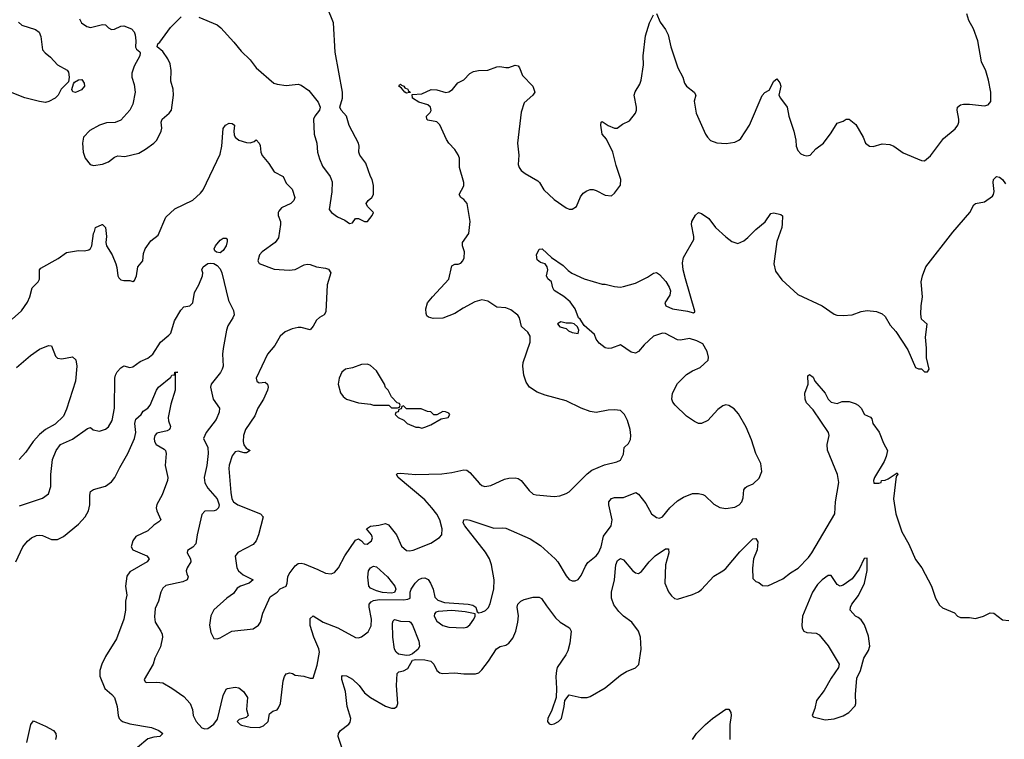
# Model space of a CAD drawing. Header units: inches. Extents: x 2001573 to 2220545, y 644482 to 846830.
# Tile 83 of 256: x 2042139 to 2048681, y 713852 to 718630. Entities that reach past the tile are written whole.
import ezdxf

# ---------------------------------------------------------------- set-up
doc = ezdxf.new("R2010")
doc.units = ezdxf.units.IN
doc.header["$MEASUREMENT"] = 0
doc.layers.add('C0741', color=7, linetype='Continuous')

msp = doc.modelspace()

# ---------------------------------------------------------------- linework, layer by layer
at = {"layer": 'C0741', "color": 5}
for points, elevation in [([(2043330, 718646.7), (2043450, 718596), (2043475.6, 718575.6), (2043561.7, 718481.7), (2043610, 718420.7), (2043670, 718364), (2043710, 718310.8), (2043826.8, 718210), (2043850, 718201.6), (2043910, 718193.4), (2043990, 718202), (2044010, 718195.8), (2044059.3, 718159.3), (2044122.6, 718082.6), (2044136.4, 718050), (2044130.4, 718030), (2044100.3, 717990), (2044092.2, 717970), (2044095.8, 717870), (2044112.4, 717810), (2044118.4, 717750), (2044130, 717706), (2044150, 717657.3), (2044201.6, 717590), (2044214.2, 717554.2), (2044212.5, 717487.5), (2044196, 717370), (2044211.3, 717350), (2044250, 717321), (2044298.5, 717298.5), (2044330, 717278), (2044350, 717282), (2044370, 717311.3), (2044390, 717311), (2044430, 717291), (2044450, 717291.3), (2044481.2, 717330), (2044489, 717350), (2044449, 717390), (2044441.2, 717410), (2044454, 717430), (2044479, 717450), (2044489.2, 717470), (2044489.3, 717530), (2044481.2, 717570), (2044469.6, 717589.6), (2044438.9, 717678.9), (2044399.3, 717730), (2044392.7, 717750), (2044395.1, 717790), (2044389.4, 717810), (2044327.2, 717927.2), (2044309.3, 717990), (2044275.1, 718030), (2044266.6, 718050), (2044282.7, 718110), (2044282.7, 718150), (2044234.5, 718414.5), (2044224.5, 718610), (2044144.5, 718810)], 480), ([(2042090, 716642.8), (2042150, 716696.3), (2042190, 716754), (2042206.3, 716790), (2042222.9, 716850), (2042261.6, 716890), (2042270, 716906.8), (2042269.7, 716970), (2042279.1, 716980.9), (2042394.5, 717045.5), (2042450, 717085.5), (2042530, 717098.8), (2042570, 717096), (2042598, 717102), (2042610, 717112), (2042619, 717130), (2042628.7, 717210), (2042636.4, 717223.6), (2042642, 717250), (2042686, 717270), (2042689.3, 717270.7), (2042710, 717251.3), (2042715.5, 717190), (2042710.6, 717150), (2042716.3, 717130), (2042754, 717070), (2042777.1, 717010), (2042784.9, 716984.9), (2042790.5, 716930), (2042797.3, 716917.3), (2042810, 716903), (2042830, 716898), (2042870, 716898.8), (2042890, 716891.3), (2042902, 716898), (2042916, 716930), (2042924, 716990), (2042957, 717030), (2042962, 717078), (2042972, 717108), (2043010, 717162.8), (2043059.5, 717200.5), (2043110, 717318.8), (2043170, 717374.8), (2043290, 717431.3), (2043341, 717479), (2043358.2, 717501.8), (2043470, 717737.3), (2043482.4, 717790), (2043491.1, 717908.9), (2043506, 717930), (2043530, 717944.4), (2043550, 717942), (2043566.8, 717930), (2043562.4, 717890), (2043565.1, 717865.1), (2043570.7, 717850), (2043596, 717830), (2043645.6, 717814.4), (2043670, 717813.4), (2043698, 717822), (2043710, 717832), (2043730, 717811.3), (2043736, 717796), (2043741.7, 717750), (2043749.3, 717729.3), (2043795, 717675), (2043830, 717619.5), (2043889.2, 717589.2), (2043910, 717544), (2043950, 717506), (2043966, 717450), (2043961.3, 717430), (2043940.4, 717410), (2043879.5, 717380.5), (2043860.4, 717359.6), (2043855.9, 717350), (2043855.9, 717330), (2043872.2, 717290), (2043872.2, 717270), (2043858.9, 717181.1), (2043835.8, 717150), (2043750.4, 717090), (2043732.7, 717070), (2043721.3, 717030), (2043730, 717010.8), (2043830, 716973.1), (2043930, 716966.9), (2043970, 716972.4), (2044030, 717003.2), (2044050, 717007.8), (2044070, 717005.3), (2044110, 716988.9), (2044170, 716980.3), (2044190, 716973.1), (2044207, 716950), (2044181.3, 716870), (2044173, 716690), (2044162.8, 716670), (2044130, 716652.3), (2044110, 716635.1), (2044090, 716594.5), (2044070, 716571.5), (2044010, 716587.6), (2043990, 716587.4), (2043950, 716577.7), (2043902.5, 716557.5), (2043870.2, 716529.8), (2043833.3, 716466.7), (2043784.4, 716410), (2043710.6, 716250), (2043714.8, 716230), (2043722.8, 716222.8), (2043730, 716219.1), (2043770, 716222.8), (2043786, 716210), (2043790.7, 716190), (2043784.9, 716170), (2043758.4, 716110), (2043721.7, 716050), (2043700.4, 715999.6), (2043640.4, 715910), (2043627, 715870), (2043623.1, 715830), (2043627.9, 715807.9), (2043644.5, 715784.5), (2043671, 715769), (2043645.4, 715754.6), (2043630, 715754), (2043590, 715766), (2043570, 715760.9), (2043550, 715735.1), (2043530, 715672.7), (2043527.5, 715650), (2043542.1, 715490), (2043548.2, 715450), (2043559.7, 715430), (2043588.8, 715410), (2043739.1, 715350), (2043757.1, 715330), (2043725.2, 715210), (2043710, 715169.3), (2043690, 715146.6), (2043587.5, 715092.5), (2043571.1, 715068.9), (2043581.6, 714990), (2043592.2, 714970), (2043624, 714944), (2043691.3, 714910), (2043664.7, 714890), (2043606, 714870), (2043584.7, 714855.3), (2043558.8, 714821.2), (2043516, 714790), (2043430, 714712.3), (2043407.9, 714672.1), (2043399.5, 714610), (2043410, 714561), (2043430, 714521), (2043450, 714518.8), (2043470, 714526), (2043549.5, 714570.5), (2043690, 714585.5), (2043726, 714610), (2043739.5, 714630), (2043753.6, 714690), (2043802.5, 714797.5), (2043848.7, 714830), (2043869.4, 714850.6), (2043908.7, 714870), (2043916, 714890), (2043919.7, 714930), (2043929.7, 714950), (2043970, 715004.4), (2043990, 715018.7), (2044010, 715021.1), (2044030, 715016.5), (2044120.6, 714980.6), (2044170, 714954.9), (2044209.5, 714950.5), (2044230, 714960.7), (2044258, 714990), (2044298.7, 715070), (2044370, 715174.4), (2044390, 715184.4), (2044410, 715170.5), (2044427.2, 715150), (2044447.5, 715147.5), (2044476.1, 715170), (2044482.9, 715190), (2044476.8, 715210), (2044442.4, 715250), (2044470, 715268), (2044525.8, 715274.2), (2044570, 715285), (2044590, 715275.6), (2044642.6, 715210), (2044675.5, 715135.5), (2044710, 715104.9), (2044730, 715102.8), (2044752.3, 715107.7), (2044870, 715155.3), (2044928.6, 715191.4), (2044943.6, 715210), (2044946.9, 715250), (2044931.6, 715310), (2044910, 715348), (2044878.2, 715390), (2044830, 715441.8), (2044654.5, 715590), (2044642.7, 715610), (2044650, 715616.3), (2044670, 715620.4), (2044770, 715611.3), (2044944, 715616), (2045010, 715624.4), (2045090, 715642.4), (2045110, 715638.4), (2045130, 715624.4), (2045193, 715550), (2045210, 715536.4), (2045230, 715530.4), (2045270, 715536.5), (2045361, 715579), (2045390, 715586.3), (2045430, 715588.8), (2045450, 715583.1), (2045470.5, 715570), (2045523.4, 715503.4), (2045550, 715480.5), (2045570, 715474.9), (2045690, 715464.4), (2045728.1, 715468.1), (2045770, 715483.8), (2045790, 715496.3), (2045910, 715615.8), (2045941.1, 715638.9), (2046024.2, 715675.8), (2046105.9, 715694.1), (2046130, 715705.3), (2046150, 715746), (2046155.1, 715790), (2046184, 715816), (2046198, 715842), (2046200.4, 715870), (2046195.4, 715910), (2046177.7, 715970), (2046156.9, 716010), (2046130, 716036.2), (2046090, 716040.5), (2046050, 716038), (2045970, 716022), (2045930, 716028.2), (2045870, 716051.2), (2045770, 716098.9), (2045630, 716137.6), (2045577.4, 716157.4), (2045526.6, 716190), (2045504, 716224), (2045487.7, 716270), (2045480.9, 716330), (2045484.8, 716355.2), (2045529.6, 716490), (2045529.6, 716529.6), (2045515.3, 716555.3), (2045473.6, 716593.6), (2045459.3, 716650), (2045448.5, 716668.5), (2045403, 716703), (2045370, 716717.7), (2045310, 716721), (2045250, 716761.1), (2045210, 716770.4), (2045163.5, 716756.5), (2045084.7, 716715.3), (2045030, 716679.7), (2044950, 716649.5), (2044885.6, 716645.6), (2044855.1, 716655.1), (2044844.5, 716664.5), (2044839.3, 716679.3), (2044838, 716710), (2044849.2, 716750), (2044880.9, 716790), (2044990, 716906.8), (2045010, 716996), (2045030, 717007.3), (2045052.3, 717007.7), (2045070, 717014), (2045083.7, 717030), (2045091.8, 717050), (2045094.5, 717090), (2045080.9, 717130), (2045080.9, 717150), (2045122.9, 717210), (2045131.6, 717290), (2045111.8, 717410), (2045090, 717436.9), (2045069.6, 717450), (2045058.7, 717470), (2045090, 717527.7), (2045090.9, 717550), (2045060.5, 717650), (2045060.5, 717710), (2045053, 717733), (2045030, 717769.3), (2044991.1, 717811.1), (2044975.1, 717835.1), (2044930, 717933.2), (2044910, 717952.7), (2044850, 717964), (2044844, 717970), (2044842, 717990), (2044865.6, 718014.4), (2044872.1, 718027.9), (2044869, 718050), (2044850, 718065.2), (2044790, 718084), (2044750, 718108.7), (2044746, 718134), (2044810, 718138.8), (2044872.9, 718167.1), (2044910, 718164), (2044970, 718147.3), (2044989.4, 718150.6), (2045013.8, 718166.2), (2045050, 718210.7), (2045089.4, 718230.6), (2045130, 718274), (2045154, 718286), (2045187.6, 718292.4), (2045250, 718294.4), (2045310, 718317.6), (2045330, 718319.5), (2045370, 718312.8), (2045390, 718314), (2045430, 718327.8), (2045450, 718323.1), (2045460.3, 718310), (2045479.5, 718259.5), (2045548.2, 718190), (2045561.3, 718150), (2045548.4, 718130), (2045490, 718077.6), (2045470, 718017.2), (2045446.7, 717810), (2045456, 717730), (2045451.4, 717670), (2045457.3, 717650), (2045470.3, 717630), (2045497.4, 717610), (2045581, 717561), (2045592.4, 717550), (2045621.8, 717501.8), (2045690, 717435.8), (2045770, 717380.5), (2045790, 717373), (2045810, 717373.4), (2045839.3, 717390), (2045864.9, 717455.1), (2045882.4, 717477.6), (2045906.2, 717493.8), (2045930, 717503), (2045950, 717503), (2045970, 717497.1), (2046030, 717464.9), (2046070, 717461), (2046090, 717478), (2046130, 717532), (2046133.6, 717570), (2046101.8, 717661.8), (2046080.3, 717750), (2046037.1, 717837.1), (2046009.8, 717870), (2046000.5, 717930), (2046002, 717950), (2046010, 717954), (2046050, 717927.7), (2046090, 717910.8), (2046109, 717911), (2046143.7, 717936.3), (2046190, 717959.1), (2046229.5, 718010), (2046237.6, 718030), (2046237.6, 718050), (2046222, 718130), (2046227.9, 718152.1), (2046258.3, 718201.7), (2046267.6, 718230), (2046284.7, 718330), (2046281.3, 718390), (2046296.1, 718523.9), (2046324.5, 718610), (2046350, 718662)], 460), ([(2042535.8, 718635.8), (2042550.4, 718610.4), (2042584.7, 718584.7), (2042610, 718578), (2042690, 718598.4), (2042710, 718595.5), (2042730, 718576.3), (2042750, 718564.9), (2042770, 718567.7), (2042810, 718587.3), (2042830, 718590.6), (2042881, 718570), (2042898.8, 718550), (2042906.8, 718530), (2042910.6, 718489.4), (2042907.5, 718447.5), (2042915.3, 718435.3), (2042937.3, 718417.3), (2042938.8, 718410), (2042936.3, 718390), (2042898.5, 718321.5), (2042884.9, 718275.1), (2042884.9, 718250), (2042899.9, 718199.9), (2042907, 718150), (2042890.3, 718070), (2042870.4, 718030), (2042810, 717963.7), (2042772.4, 717947.6), (2042715.2, 717944.8), (2042670, 717929.4), (2042604.2, 717895.8), (2042564, 717850), (2042557.3, 717810), (2042560.7, 717750), (2042574, 717710), (2042606.8, 717670), (2042630, 717662), (2042690, 717670.7), (2042730, 717687.3), (2042770, 717717.3), (2042790, 717726.8), (2042838.6, 717721.4), (2042930, 717744), (2042975.3, 717770), (2043030, 717811), (2043050, 717831.3), (2043078, 717890), (2043082.7, 717910), (2043079.3, 717950), (2043086.6, 717970), (2043132.3, 718010), (2043147, 718030), (2043161.6, 718130), (2043158.4, 718170), (2043143, 718223), (2043146.5, 718293.5), (2043138, 718338), (2043123.5, 718370), (2043090, 718419.5), (2043053.2, 718450), (2043056, 718470), (2043070, 718482), (2043141.6, 718578.4), (2043211.3, 718650)], 480), ([(2046370, 718671), (2046394.8, 718614.8), (2046430, 718565.5), (2046447.6, 718530), (2046465.6, 718450), (2046490.9, 718370.9), (2046512.2, 718310), (2046544.6, 718250), (2046556.9, 718210), (2046569.3, 718189.3), (2046620.5, 718150), (2046632.4, 718130), (2046621.1, 718090), (2046633.4, 718010), (2046695.5, 717870), (2046708, 717850), (2046729.3, 717829.3), (2046770, 717813.4), (2046832.1, 717807.9), (2046890, 717818.4), (2046917.2, 717830), (2046930, 717840.7), (2046987, 717930), (2047071.9, 718128.1), (2047090, 718146), (2047118, 718162), (2047150, 718222), (2047170, 718238), (2047190, 718211.3), (2047195.5, 718190), (2047184, 718130), (2047193, 718110), (2047238.3, 718050), (2047250.3, 717990), (2047282.3, 717890), (2047294.9, 717830), (2047298, 717790), (2047310, 717762.8), (2047330, 717740.7), (2047350, 717730.7), (2047370, 717727.3), (2047390, 717730.8), (2047427.8, 717772.2), (2047479.3, 717810), (2047530, 717878.8), (2047570, 717942.8), (2047610, 717956), (2047630, 717971), (2047650, 717971), (2047694.1, 717934.1), (2047744.2, 717850), (2047759.5, 717810), (2047784.9, 717790), (2047810, 717789.4), (2047870, 717805.6), (2047921.4, 717801.4), (2047948, 717790), (2048010, 717746), (2048130, 717696.3), (2048150, 717694), (2048190, 717726.8), (2048278, 717842), (2048354.2, 717905.8), (2048372.3, 717930), (2048379.6, 717950), (2048379.6, 717970), (2048367.6, 718030), (2048370, 718050.8), (2048390, 718064.9), (2048410, 718070.4), (2048450, 718070.3), (2048550, 718058), (2048574, 718066), (2048591.6, 718088.4), (2048591.6, 718148.4), (2048575.8, 718230), (2048557.8, 718290), (2048529.8, 718350), (2048505.6, 718490), (2048475.3, 718570), (2048444.8, 718624.8), (2048432.7, 718670)], 460), ([(2042130, 718613.4), (2042153.4, 718593.4), (2042244.6, 718564.6), (2042268.8, 718548.8), (2042278.9, 718518.9), (2042290.4, 718430), (2042308, 718410), (2042342.8, 718382.8), (2042390, 718331.6), (2042455.1, 718295.1), (2042462.4, 718282.4), (2042468.3, 718250), (2042462.5, 718217.5), (2042415.3, 718170), (2042393.8, 718130), (2042374.9, 718110), (2042333.5, 718086.5), (2042310, 718081.8), (2042270, 718086.8), (2042172.3, 718112.3), (2042090, 718145.3)], 460), ([(2042137.6, 715402.4), (2042290, 715453), (2042330, 715482.8), (2042345.6, 715530), (2042345.1, 715610), (2042357.7, 715710), (2042381, 715770), (2042409.2, 715810.8), (2042490, 715844.9), (2042590, 715916), (2042610, 715922), (2042627.1, 715907.1), (2042670, 715898), (2042710, 715910.8), (2042730, 715927.3), (2042752.6, 715970), (2042769.7, 716050), (2042771.2, 716250), (2042775.6, 716270), (2042787.4, 716292.6), (2042810, 716319.3), (2042830, 716332), (2042870, 716321), (2042890, 716324.7), (2042939.1, 716360.9), (2042990, 716383.6), (2043022.6, 716410), (2043073.8, 716490), (2043130, 716535.2), (2043142.3, 716550), (2043168.3, 716630), (2043210, 716701.6), (2043230, 716723), (2043269.2, 716730.8), (2043289.2, 716750.8), (2043301.2, 716818.8), (2043330, 716871), (2043354.5, 716930), (2043356, 716950), (2043349.2, 716970), (2043359, 716990), (2043390, 717010.8), (2043410, 717014.8), (2043430, 717010.8), (2043450, 716997.3), (2043470, 716975.8), (2043483, 716950), (2043525.9, 716765.9), (2043559, 716699), (2043563.1, 716670), (2043555.8, 716650), (2043522.9, 716597.1), (2043512.6, 716570), (2043490, 716448), (2043486.2, 716410), (2043490.1, 716330.1), (2043485.1, 716310), (2043472.9, 716287.1), (2043411.8, 716210), (2043406, 716190), (2043424.4, 716110), (2043465.8, 716050), (2043464.5, 716024.5), (2043444.9, 715975.1), (2043377.6, 715890), (2043360.5, 715850), (2043388.2, 715790), (2043392.2, 715750), (2043383.1, 715670), (2043365.5, 715590), (2043370, 715554.8), (2043390, 715519.5), (2043450.9, 715450), (2043463.8, 715410), (2043459.6, 715390), (2043445.4, 715374.6), (2043430.2, 715369.8), (2043370, 715367.1), (2043350, 715344.7), (2043317.8, 715210), (2043308.9, 715150), (2043290, 715126.9), (2043253.2, 715106.8), (2043252.4, 715090), (2043274.6, 715050), (2043276.5, 715030), (2043252, 714990), (2043245.7, 714970), (2043248.9, 714950), (2043258.9, 714930), (2043251.8, 714910), (2043222.7, 714897.3), (2043110, 714873.5), (2043090, 714855.1), (2043076.5, 714830), (2043060.9, 714770), (2043039.9, 714720.1), (2043033.6, 714666.4), (2043038.6, 714630), (2043077.2, 714570), (2043085.5, 714550), (2043087.4, 714530), (2043073.5, 714466.5), (2043036.5, 714390), (2043026.7, 714350), (2042966.3, 714250), (2042973.5, 714233.5), (2042981, 714230), (2043051, 714231), (2043090, 714226.4), (2043150, 714191.8), (2043230, 714135.3), (2043271.6, 714090), (2043286.3, 714050), (2043292, 714010), (2043312.4, 713970), (2043350, 713928.2), (2043370, 713922.4), (2043390, 713924.9), (2043430, 713951.8), (2043453.9, 713986.1), (2043490, 714142), (2043510, 714184.9), (2043519, 714190), (2043570, 714199.3), (2043594, 714194), (2043626.8, 714170), (2043653.4, 714130), (2043644.9, 714050), (2043656, 714010), (2043642.8, 713997.2), (2043596.3, 713983.7), (2043584.9, 713970), (2043604, 713950), (2043613.1, 713946.9), (2043670, 713933), (2043730, 713930.7), (2043758.6, 713941.4), (2043789, 713970), (2043799, 714021), (2043822, 714038), (2043850, 714046.8), (2043859.1, 714060.9), (2043871.1, 714088.9), (2043890, 714241), (2043899.1, 714270), (2043910, 714286.4), (2043933.8, 714293.8), (2043951.3, 714290), (2043970, 714278.8), (2044027.9, 714272.1), (2044070, 714257.6), (2044090, 714258.8), (2044116.4, 714343.6), (2044130.6, 714430), (2044126.5, 714453.5), (2044092.4, 714530), (2044068.6, 714608.6), (2044070, 714654.8), (2044088.2, 714671.8), (2044154.4, 714630), (2044253.1, 714593.1), (2044370, 714528.5), (2044390, 714526.4), (2044410, 714532.4), (2044454.4, 714565.6), (2044473.5, 714606.5), (2044476.8, 714650), (2044460.2, 714730), (2044461.7, 714750), (2044474.1, 714765.9), (2044490, 714774.6), (2044530, 714780.1), (2044690, 714777.6), (2044718, 714782), (2044732.7, 714790), (2044732.6, 714830), (2044739.7, 714850), (2044767.6, 714890), (2044790, 714913.4), (2044810, 714922.8), (2044830, 714924.4), (2044852.7, 714912.7), (2044869.3, 714889.3), (2044885.5, 714850), (2044896.9, 714796.9), (2044916.4, 714776.4), (2044960.6, 714760.6), (2045118, 714750), (2045150, 714743), (2045169.1, 714730), (2045178, 714698), (2045190, 714692.7), (2045210, 714695.6), (2045233.6, 714706.4), (2045253.2, 714726.8), (2045265.8, 714754.2), (2045288.9, 714850), (2045290.5, 714910), (2045274.1, 715010), (2045260.2, 715050), (2045234.7, 715094.7), (2045097.7, 715270), (2045086.6, 715290), (2045089.8, 715310.2), (2045110, 715312.7), (2045130, 715307.1), (2045290, 715253.2), (2045350, 715257.4), (2045370, 715253.4), (2045530, 715183.2), (2045598.3, 715138.3), (2045695.8, 715050), (2045714, 715030), (2045770, 714937.3), (2045790, 714914), (2045810, 714904), (2045830, 714904), (2045850, 714914), (2045870, 714938.8), (2045897.5, 715002.5), (2045914, 715026), (2045969.6, 715070), (2045985.7, 715090), (2046003.5, 715130), (2046018.1, 715201.8), (2046069.8, 715270), (2046076.5, 715310), (2046052.4, 715410), (2046053.3, 715430), (2046070, 715451.7), (2046090, 715456.9), (2046150, 715457), (2046231.8, 715491.8), (2046250, 715480.5), (2046298.4, 715418.4), (2046336.5, 715350), (2046370, 715324.6), (2046390, 715320.3), (2046410, 715330.3), (2046459.1, 715390), (2046510, 715435.3), (2046550, 715459.6), (2046610, 715483.6), (2046650, 715485.3), (2046677.1, 715477.1), (2046690.5, 715470), (2046750, 715414), (2046790, 715392), (2046830, 715384.9), (2046890, 715394.6), (2046919.6, 715410), (2046936.8, 715430), (2046945.4, 715454.6), (2046950.7, 715509.3), (2046958.9, 715521.1), (2046970, 715531.1), (2047012.3, 715547.7), (2047053.3, 715586.7), (2047069.9, 715630), (2047063.1, 715683.1), (2047029.9, 715750), (2047000.4, 715840.4), (2046965.6, 715925.6), (2046914.1, 716014.1), (2046886.4, 716046.4), (2046850, 716067.6), (2046830, 716072.7), (2046810, 716067), (2046778.6, 716041.4), (2046710.9, 715969.1), (2046670, 715948.5), (2046650, 715948.3), (2046622.2, 715962.2), (2046570, 715998.7), (2046494, 716070), (2046478.7, 716090), (2046471.5, 716110), (2046476.3, 716150), (2046510, 716214.9), (2046570, 716273.7), (2046610, 716299.5), (2046659.5, 716320.5), (2046712.7, 716370), (2046715.1, 716390), (2046706.7, 716426.7), (2046677.1, 716477.1), (2046638.2, 716498.2), (2046590, 716514.5), (2046530, 716502.9), (2046510, 716503.9), (2046430, 716547.1), (2046410, 716548.6), (2046350, 716528.6), (2046288.5, 716471.5), (2046250, 716427.7), (2046230, 716415.8), (2046201.9, 716421.9), (2046130, 716472.3), (2046070.4, 716449.6), (2046050, 716447.3), (2046030, 716452), (2045990, 716483.6), (2045970, 716509.7), (2045959.2, 716539.2), (2045890, 716599.3), (2045861.9, 716641.9), (2045851.3, 716650), (2045829.7, 716710), (2045796.4, 716756.4), (2045753.4, 716793.4), (2045690, 716833.2), (2045680.7, 716850), (2045673.2, 716890), (2045649, 716910), (2045639.3, 716930), (2045647.3, 716970), (2045644.5, 716990), (2045630, 717009.3), (2045598.7, 717018.7), (2045577, 717037), (2045573.6, 717070), (2045590, 717106.8), (2045610.8, 717110), (2045672.4, 717052.4), (2045750, 716998), (2045784.2, 716964.2), (2045807.9, 716947.9), (2045890, 716910.4), (2046010, 716874.8), (2046030, 716874), (2046090, 716859.1), (2046130, 716854.8), (2046150, 716858.8), (2046230, 716882), (2046310, 716920.5), (2046350, 716946.7), (2046370, 716952.2), (2046390, 716939.5), (2046431.3, 716891.3), (2046455, 716855), (2046463.2, 716830), (2046458.6, 716801.4), (2046426.2, 716750), (2046432, 716730), (2046476.3, 716710), (2046576, 716696), (2046616.1, 716683.9), (2046625.2, 716690), (2046624.7, 716695.3), (2046562.3, 716910), (2046547.3, 716970), (2046543.9, 717016.1), (2046550, 717051.3), (2046618, 717170), (2046618.2, 717190), (2046601.8, 717270), (2046605.8, 717290), (2046630, 717332.7), (2046650, 717351), (2046670, 717343.8), (2046717.1, 717310), (2046762.4, 717250), (2046830, 717188.5), (2046870, 717157.6), (2046910, 717144.9), (2046950, 717161.3), (2046976.6, 717183.4), (2047030, 717237.3), (2047091.4, 717288.6), (2047130, 717342.8), (2047150, 717347.7), (2047197.1, 717337.1), (2047207.1, 717327.1), (2047205.8, 717274.2), (2047202, 717250), (2047170, 717158), (2047150.4, 717010), (2047161.7, 716961.7), (2047203.4, 716903.4), (2047310, 716806.4), (2047470, 716730.4), (2047550, 716675.3), (2047568.1, 716668.1), (2047610, 716665.7), (2047670, 716670.4), (2047730, 716693), (2047770, 716699.1), (2047832.8, 716692.8), (2047870, 716677.3), (2047890, 716658.8), (2047922.9, 716602.9), (2047960.7, 716560.7), (2048039.3, 716439.3), (2048090, 716322), (2048110, 716312), (2048130, 716311.3), (2048150, 716292), (2048170, 716291.3), (2048181.2, 716310), (2048164.2, 716384.2), (2048164.2, 716450), (2048156.6, 716523.4), (2048168.4, 716608.4), (2048130, 716642), (2048125.8, 716674.2), (2048127.6, 716730), (2048138.4, 716790), (2048129.2, 716890), (2048138, 716930), (2048159.1, 716990), (2048339.5, 717220.5), (2048452, 717350), (2048479.3, 717400.7), (2048490, 717410.4), (2048550, 717421.6), (2048601.5, 717458.6), (2048609.7, 717470.3), (2048614.7, 717490), (2048607.3, 717550), (2048609.7, 717570), (2048629.3, 717590), (2048650, 717585.5), (2048668.8, 717568.8), (2048690, 717540.4)], 440), ([(2042118.2, 716321.8), (2042210, 716400.7), (2042270, 716443.6), (2042330, 716467.3), (2042350, 716464.7), (2042376.7, 716396.7), (2042390, 716384), (2042418.5, 716378.5), (2042490, 716391.3), (2042511.8, 716371.8), (2042518.9, 716330), (2042510.2, 716230), (2042450, 716043.7), (2042430, 715997.6), (2042374.2, 715945.8), (2042310, 715908.4), (2042270, 715875.4), (2042229, 715830), (2042180.4, 715759.6), (2042135.5, 715710)], 440), ([(2042114.3, 715030), (2042159.8, 715130), (2042191.3, 715168.7), (2042216.9, 715190), (2042250, 715205), (2042270, 715208.1), (2042290, 715205.8), (2042350, 715178.3), (2042390, 715178.5), (2042430, 715197.8), (2042530, 715281.3), (2042573.8, 715330), (2042596.2, 715370), (2042605.7, 715410), (2042605.7, 715474.3), (2042610, 715497.3), (2042629, 715510), (2042710, 715532.7), (2042750, 715562.3), (2042771.9, 715590), (2042803.3, 715656.7), (2042857.3, 715750), (2042901, 715850), (2042910.5, 715890.5), (2042905.1, 715950), (2042910, 715977.3), (2042946, 716010), (2042959.3, 716030), (2042990, 716050.4), (2043006.3, 716070), (2043046.9, 716170), (2043060.5, 716190), (2043142.7, 716257.3), (2043150, 716271), (2043168, 716272), (2043170, 716290.8), (2043190.7, 716290), (2043172.7, 716287.3), (2043171.6, 716170), (2043142.2, 716077.8), (2043126, 715990), (2043127.6, 715967.6), (2043140.5, 715930), (2043138.8, 715921.2), (2043134.8, 715910), (2043119.2, 715900.8), (2043050, 715883.9), (2043037.6, 715870), (2043031.8, 715850), (2043034.4, 715830), (2043046, 715810), (2043099.6, 715779.6), (2043106.9, 715770), (2043111.5, 715750), (2043104.7, 715670), (2043123.7, 715590), (2043121.1, 715570), (2043084.7, 715475.3), (2043049.5, 715410.5), (2043046, 715390), (2043050.2, 715370), (2043076, 715310), (2043064.5, 715295.5), (2043030, 715273), (2042990, 715237.4), (2042910, 715199.5), (2042890.6, 715170), (2042880.6, 715130), (2042889.7, 715109.7), (2042983.9, 715070), (2042999.6, 715050), (2042986.4, 715030), (2042870, 714964.4), (2042850, 714934.5), (2042842.4, 714870), (2042850.2, 714810), (2042841.7, 714770), (2042842.2, 714710), (2042831.3, 714650), (2042781.4, 714518.6), (2042710, 714400.9), (2042684.2, 714350), (2042670.8, 714310), (2042672.1, 714272.1), (2042705.8, 714190), (2042752.2, 714150), (2042768.2, 714130), (2042786.3, 714070), (2042792.9, 714010), (2042800.3, 713990), (2042810, 713979.5), (2042822.4, 713970), (2042870, 713955.9), (2043014.4, 713930), (2043063.8, 713910), (2043090.4, 713890), (2043071, 713870), (2043030, 713866.9), (2042990, 713855), (2042922.5, 713797.5)], 420), ([(2044282.5, 713790), (2044255.1, 713870), (2044256.4, 713890), (2044269.8, 713910), (2044326.9, 713953.1), (2044334.1, 713965.9), (2044338.1, 713990), (2044315.8, 714070), (2044304.2, 714170), (2044278.4, 714250), (2044279.6, 714270), (2044284.1, 714275.9), (2044310, 714274.4), (2044351.3, 714251.3), (2044393.8, 714210), (2044430, 714161.7), (2044469.4, 714129.4), (2044570, 714071.8), (2044610, 714058.4), (2044630, 714059.3), (2044643.7, 714070), (2044651, 714090), (2044643.2, 714210), (2044646, 714290), (2044659.2, 714300.8), (2044690, 714307.2), (2044718.8, 714321.2), (2044750, 714376.6), (2044770, 714381.3), (2044830, 714379.8), (2044870, 714371.4), (2044890.2, 714350.2), (2044910, 714308.2), (2044930, 714293.7), (2044949, 714289), (2045030, 714294.3), (2045090, 714286), (2045166.5, 714286.5), (2045190, 714294.3), (2045210, 714313.1), (2045253.6, 714370), (2045306.6, 714453.4), (2045331.9, 714468.1), (2045370, 714478.2), (2045390, 714491.3), (2045416.1, 714523.9), (2045436.4, 714570), (2045448.6, 714630), (2045452.1, 714672.1), (2045445.2, 714730), (2045449.2, 714750), (2045468.4, 714770), (2045490, 714780.7), (2045550, 714796.5), (2045590, 714796.6), (2045607, 714787), (2045638.3, 714738.3), (2045699.3, 714659.3), (2045730, 714630.3), (2045791.7, 714591.7), (2045803.1, 714570), (2045793.6, 714490), (2045780, 714440), (2045766.8, 714413.2), (2045710.4, 714330), (2045704.9, 714310), (2045700.4, 714270), (2045706.7, 714190), (2045702.4, 714130), (2045674.3, 714045.7), (2045648.9, 713990), (2045646.7, 713970), (2045655.9, 713955.9), (2045670, 713950.6), (2045690, 713954.9), (2045719.3, 713970), (2045738.4, 713990), (2045757.6, 714070), (2045760.9, 714110), (2045790, 714146.8), (2045870, 714130.3), (2045910, 714130.3), (2045930, 714135.3), (2046030, 714194.6), (2046130, 714278.7), (2046170, 714301.3), (2046230, 714326), (2046252, 714348), (2046268.9, 714451.1), (2046263.2, 714530), (2046251.1, 714570), (2046205.2, 714630), (2046149.9, 714669.9), (2046119.9, 714699.9), (2046086.1, 714746.1), (2046070.4, 714790), (2046070.4, 714830), (2046090.7, 714910), (2046100.4, 715010), (2046110, 715040.5), (2046130, 715052), (2046150, 715043.8), (2046210, 714972.4), (2046230, 714958), (2046250, 714953.4), (2046270, 714967.3), (2046320.4, 715030), (2046361.7, 715070), (2046430, 715116.9), (2046450, 715116.3), (2046452.2, 715090), (2046429.4, 715010), (2046426.3, 714890), (2046450, 714832.2), (2046470, 714804.2), (2046490, 714787.4), (2046510, 714782.6), (2046610, 714813.1), (2046648.8, 714831.2), (2046670, 714847), (2046750, 714934.6), (2046811.6, 714970), (2046830, 714985.3), (2046923, 715097), (2047010, 715184.4), (2047030, 715186.4), (2047043.8, 715163.8), (2047038, 715110), (2047015, 715050), (2047008.9, 714988.9), (2047010, 714921), (2047030, 714899.1), (2047050, 714893.4), (2047074.4, 714874.4), (2047110, 714872.2), (2047210, 714918.5), (2047261.4, 714958.6), (2047310.6, 714989.4), (2047379.6, 715060.4), (2047402.5, 715090), (2047554, 715350), (2047560.5, 715430), (2047582.5, 715557.5), (2047572.4, 715610), (2047507.1, 715772.9), (2047503.1, 715810), (2047516.4, 715870), (2047512.1, 715890), (2047410, 716039.3), (2047367, 716087), (2047357.6, 716110), (2047356.2, 716150), (2047377.2, 716210), (2047375.3, 716264.7), (2047386.3, 716273.7), (2047410, 716256), (2047421, 716230), (2047491, 716150), (2047510.7, 716110.7), (2047530, 716091.3), (2047570, 716082), (2047604.7, 716095.3), (2047650, 716096), (2047690, 716081), (2047710.7, 716070.7), (2047730.8, 716050.8), (2047752, 716010), (2047790.9, 715990.9), (2047799.8, 715979.8), (2047806.8, 715950), (2047850, 715890.8), (2047878.5, 715818.6), (2047903.8, 715770), (2047896.5, 715730), (2047882.8, 715697.2), (2047818.8, 715590), (2047812, 715570), (2047814, 715554), (2047847.3, 715552.7), (2047862, 715558), (2047866, 715570), (2047890, 715572), (2047910, 715581), (2047970, 715622), (2047973.2, 715613.2), (2047963.5, 715596.5), (2047945.5, 715450), (2047960.5, 715350), (2047973, 715310), (2047999.3, 715230), (2048047.7, 715147.8), (2048090, 715046), (2048133.4, 714990), (2048196.3, 714870), (2048223.8, 714790), (2048250, 714742.8), (2048270, 714725.5), (2048350, 714691), (2048370.5, 714670.5), (2048390, 714662), (2048450, 714662), (2048490, 714654), (2048542, 714670), (2048587.9, 714692.1), (2048610.3, 714690.3), (2048670, 714644.7), (2048710, 714641)], 420), ([(2046608.5, 713850), (2046636.1, 713890), (2046695.4, 713950), (2046742.5, 713990), (2046830, 714051.7), (2046850, 714051.6), (2046864, 714030), (2046867.2, 714010), (2046857.9, 713950), (2046856.6, 713850)], 380), ([(2042186, 713830), (2042212.3, 713950), (2042230, 713974.4), (2042310, 713939.6), (2042363, 713910), (2042378.9, 713890), (2042381.1, 713870), (2042376.6, 713850)], 380)]:
    msp.add_lwpolyline(points, dxfattribs=dict(at, elevation=elevation))
for points, elevation in [([(2042510, 718147.1), (2042491.9, 718151.9), (2042486.5, 718166.5), (2042495.6, 718204.4), (2042504.2, 718215.8), (2042530, 718231.8), (2042552.7, 718232.8), (2042568.4, 718210), (2042568.5, 718190), (2042550, 718164.4)], 460), ([(2044710, 718142), (2044698, 718150), (2044676.4, 718176.4), (2044658, 718190), (2044662, 718198), (2044670, 718202), (2044675.3, 718195.3), (2044691, 718190), (2044698, 718178), (2044718, 718170), (2044721, 718161), (2044734, 718150), (2044734, 718146), (2044730, 718146)], 460), ([(2043470, 717083.5), (2043446.5, 717086.5), (2043436.2, 717096.2), (2043431.8, 717110), (2043439.6, 717130), (2043470, 717165.5), (2043490, 717180.5), (2043510, 717180.7), (2043517.1, 717170), (2043517.7, 717157.7), (2043511.2, 717130), (2043490, 717096.9)], 440), ([(2045735.1, 716624.9), (2045712, 716610), (2045728.4, 716590), (2045770, 716579.4), (2045785.5, 716565.5), (2045810, 716554.5), (2045850, 716546.7), (2045853.7, 716570), (2045844.2, 716590), (2045822.6, 716610), (2045804.7, 716615.3), (2045770, 716615.6)], 460), ([(2044450, 716344), (2044410, 716341.2), (2044350, 716319.3), (2044304.7, 716310), (2044278.8, 716290), (2044261.6, 716250), (2044254.8, 716210), (2044270, 716152), (2044287.9, 716127.9), (2044310, 716111.3), (2044390, 716086.8), (2044470, 716078), (2044490, 716072), (2044592, 716072), (2044610, 716054), (2044650, 716054), (2044662, 716058), (2044666, 716070), (2044662, 716082), (2044647.3, 716087.3), (2044610, 716126), (2044588, 716170), (2044569.1, 716189.1), (2044562, 716210), (2044510, 716298), (2044470, 716335.3)], 480), ([(2044690, 716066), (2044678, 716062), (2044672.7, 716047.3), (2044658, 716042), (2044652.7, 716027.3), (2044638, 716022), (2044634, 716010), (2044654, 715990), (2044691.6, 715971.6), (2044714, 715950), (2044770, 715924.7), (2044790, 715924.7), (2044810, 715918), (2044830, 715924.7), (2044870, 715941), (2044940.4, 715979.6), (2044986, 715990), (2044998, 716010), (2044990, 716018), (2044967.3, 716027.3), (2044950, 716028), (2044910, 716006), (2044890, 716006), (2044870, 716026), (2044848.4, 716028.4), (2044807.3, 716047.3), (2044710, 716046)], 480), ([(2047770, 715054), (2047750, 715052.7), (2047717, 714983), (2047670, 714918.7), (2047610, 714875.6), (2047590, 714869.6), (2047570, 714879.3), (2047530, 714939.3), (2047510, 714939.7), (2047470, 714911.9), (2047439.5, 714880.5), (2047406.3, 714830), (2047340.2, 714670), (2047335.3, 714610), (2047338.4, 714590), (2047350, 714570.7), (2047370, 714561.3), (2047430, 714556), (2047450, 714544.9), (2047510, 714472.4), (2047583.1, 714350), (2047579.5, 714330), (2047530, 714258.7), (2047483.8, 714176.2), (2047432.4, 714110), (2047423, 714057), (2047404.7, 714010), (2047410, 714002), (2047490, 713980.5), (2047550, 713988.5), (2047610, 714008.2), (2047648.7, 714030), (2047690, 714074), (2047694, 714090), (2047692.7, 714150), (2047700.9, 714259.1), (2047725.2, 714310), (2047747, 714390), (2047778.2, 714441.8), (2047787.2, 714470), (2047777.6, 714537.6), (2047752.1, 714612.1), (2047730, 714644.7), (2047710, 714662), (2047692.7, 714670), (2047657, 714710), (2047658.5, 714730), (2047668.2, 714750), (2047712.3, 714807.7), (2047751.5, 714888.5), (2047770, 714972)], 420), ([(2044610, 714822), (2044550, 714827.2), (2044510, 714837.1), (2044470, 714856.2), (2044457.8, 714870), (2044451.8, 714928.2), (2044456, 714970), (2044470, 714990.3), (2044490, 715000.9), (2044510, 714996.9), (2044583.6, 714930), (2044631.3, 714870), (2044637.7, 714850), (2044630, 714827)], 440), ([(2045010, 714707.5), (2044918.5, 714701.4), (2044904.2, 714695.8), (2044895.6, 714684.4), (2044893.4, 714670), (2044910, 714637.1), (2044950, 714607.4), (2044990, 714597.3), (2045087.1, 714592.9), (2045110, 714596), (2045130, 714612), (2045156.4, 714650), (2045166, 714670), (2045164.7, 714684.7), (2045098.4, 714698.4)], 440), ([(2044710, 714408.4), (2044656.5, 714416.4), (2044639.3, 714430), (2044628.5, 714450), (2044618.5, 714530), (2044616.6, 714623.4), (2044621.3, 714638.7), (2044630, 714647.3), (2044670, 714637.4), (2044730, 714634.4), (2044735.5, 714630), (2044750, 714610.7), (2044790, 714504.4), (2044795.5, 714470), (2044785.8, 714450), (2044750, 714419.8), (2044730, 714410.6)], 420)]:
    msp.add_lwpolyline(points, close=True, dxfattribs=dict(at, elevation=elevation))

doc.saveas('drawing.dxf')
